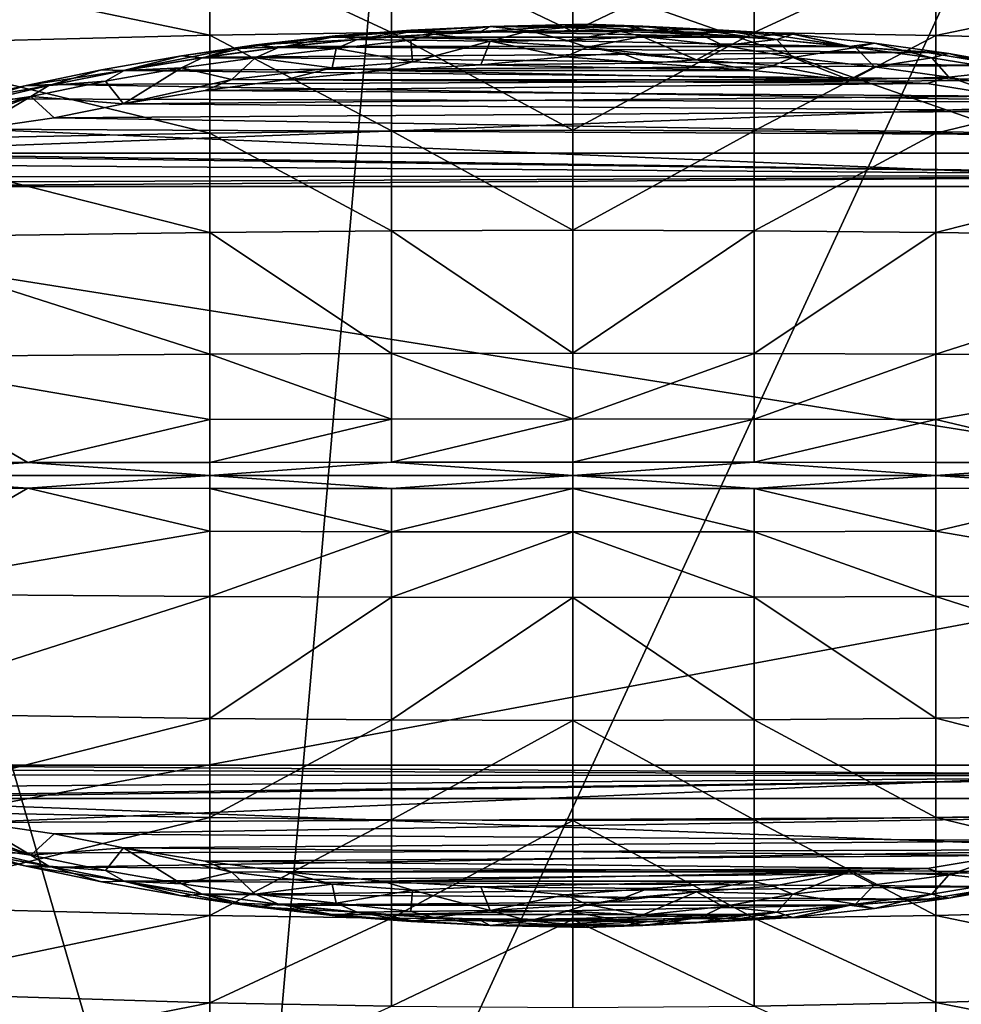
# Model space of a CAD drawing. Header units: inches. Extents: x -5.2 to 5.2, y -3.7 to 3.7.
# Tile 10 of 19: x -1.3 to 1, y -1.3 to 1.1. Entities that reach past the tile are written whole.
import ezdxf

# ---------------------------------------------------------------- set-up
doc = ezdxf.new("R2010")
doc.units = ezdxf.units.IN
doc.layers.get('0').update_dxf_attribs({"true_color": 0xc2ced6})

msp = doc.modelspace()

# ---------------------------------------------------------------- linework, layer by layer
for points in [[(4.9307, -0.5199), (0, 3.5034), (-4.5086, 2.7772), (4.9307, -0.5199)], [(-4.5086, 2.7772), (-4.8926, 1.0379), (4.9307, -0.5199), (-4.5086, 2.7772)], [(-3.9148, -1.2652), (0, 2.5763), (4.014, 0.2114), (-3.9148, -1.2652)], [(1.5673, 2.5674), (0.981, -2.557), (-0.7988, -2.5616), (1.5673, 2.5674)], [(-0.7988, -2.5616), (-0.3526, 2.5607), (1.5673, 2.5674), (-0.7988, -2.5616)], [(-0.7988, -2.5616), (-2.9513, 0.1134), (-2.2845, 2.5593), (-0.7988, -2.5616)], [(-2.2845, 2.5593), (-0.3526, 2.5607), (-0.7988, -2.5616), (-2.2845, 2.5593)], [(0.0142, 1.0718), (0.0142, 1.284), (-0.4235, 1.2811), (0.0142, 1.0718)], [(0.452, 1.2809), (0.0142, 1.284), (0.0142, 1.0718), (0.452, 1.2809)], [(-0.8616, 1.0626), (-0.8616, 1.2731), (-1.7404, 1.2461), (-0.8616, 1.0626)], [(-0.4235, 1.0694), (-0.4235, 1.2811), (-0.8616, 1.2731), (-0.4235, 1.0694)], [(-0.8616, 1.2731), (-0.8616, 1.0626), (-0.4235, 1.0694), (-0.8616, 1.2731)], [(-0.4235, 1.2811), (-0.4235, 1.0694), (0.0142, 1.0718), (-0.4235, 1.2811)], [(0.0142, 1.0718), (0.452, 1.0692), (0.452, 1.2809), (0.0142, 1.0718)], [(0.8901, 1.2726), (0.452, 1.2809), (0.452, 1.0692), (0.8901, 1.2726)], [(0.452, 1.0692), (0.8901, 1.0623), (0.8901, 1.2726), (0.452, 1.0692)], [(1.769, 1.2452), (0.8901, 1.2726), (0.8901, 1.0623), (1.769, 1.2452)], [(-1.7404, 1.2461), (-1.7405, 1.0401), (-0.8616, 1.0626), (-1.7404, 1.2461)], [(0.8901, 1.0623), (1.7691, 1.0394), (1.769, 1.2452), (0.8901, 1.0623)], [(-0.4235, 0.832), (-0.4235, 1.0694), (-0.8616, 1.0626), (-0.4235, 0.832)], [(-0.3724, 1.0727), (-0.5664, 1.058), (-0.5591, 1.0608), (-0.3724, 1.0727)], [(-0.4458, 1.0578), (-0.5664, 1.058), (-0.3724, 1.0727), (-0.4458, 1.0578)], [(-0.5063, 1.052), (-0.3762, 1.0749), (-0.5591, 1.0608), (-0.5063, 1.052)], [(-0.5591, 1.0608), (-0.3762, 1.0749), (-0.3724, 1.0727), (-0.5591, 1.0608)], [(-0.3762, 1.0749), (-0.5063, 1.052), (-0.3207, 1.0648), (-0.3762, 1.0749)], [(-0.2073, 1.0718), (-0.4458, 1.0578), (-0.3724, 1.0727), (-0.2073, 1.0718)], [(0.4464, 1.0578), (-0.4458, 1.0578), (-0.2073, 1.0718), (0.4464, 1.0578)], [(0.0142, 0.8339), (0.0142, 1.0718), (-0.4235, 1.0694), (0.0142, 0.8339)], [(-0.4235, 1.0694), (-0.4235, 0.832), (0.0142, 0.8339), (-0.4235, 1.0694)], [(-0.3762, 1.0749), (-0.1848, 1.0839), (-0.3724, 1.0727), (-0.3762, 1.0749)], [(-0.1848, 1.0839), (-0.3762, 1.0749), (-0.3207, 1.0648), (-0.1848, 1.0839)], [(-0.2073, 1.0718), (-0.3724, 1.0727), (-0.1848, 1.0839), (-0.2073, 1.0718)], [(-0.1848, 1.0839), (-0.3207, 1.0648), (-0.0921, 1.0729), (-0.1848, 1.0839)], [(-0.1848, 1.0484), (-0.0921, 1.0729), (-0.3207, 1.0648), (-0.1848, 1.0484)], [(-0.0046, 1.0844), (0.1963, 1.0748), (-0.2073, 1.0718), (-0.0046, 1.0844)], [(-0.0046, 1.0844), (-0.2073, 1.0718), (-0.1848, 1.0839), (-0.0046, 1.0844)], [(-0.2073, 1.0718), (0.1963, 1.0748), (0.4464, 1.0578), (-0.2073, 1.0718)], [(-0.1848, 1.0839), (0.0002, 1.0814), (0.0489, 1.0894), (-0.1848, 1.0839)], [(-0.0046, 1.0844), (-0.1848, 1.0839), (0.0489, 1.0894), (-0.0046, 1.0844)], [(-0.0921, 1.0729), (0.0002, 1.0814), (-0.1848, 1.0839), (-0.0921, 1.0729)], [(-0.1848, 1.0484), (0.0002, 1.0499), (-0.0921, 1.0729), (-0.1848, 1.0484)], [(0.1303, 1.072), (0.0002, 1.0814), (-0.0921, 1.0729), (0.1303, 1.072)], [(0.1303, 1.072), (-0.0921, 1.0729), (0.0002, 1.0499), (0.1303, 1.072)], [(-0.0046, 1.0844), (0.0489, 1.0894), (0.1308, 1.0862), (-0.0046, 1.0844)], [(0.1963, 1.0748), (-0.0046, 1.0844), (0.1308, 1.0862), (0.1963, 1.0748)], [(0.0489, 1.0894), (0.0002, 1.0814), (0.1833, 1.0841), (0.0489, 1.0894)], [(0.1303, 1.072), (0.1833, 1.0841), (0.0002, 1.0814), (0.1303, 1.072)], [(0.0002, 1.0499), (0.1815, 1.0597), (0.1303, 1.072), (0.0002, 1.0499)], [(0.452, 1.0692), (0.0142, 1.0718), (0.0142, 0.8339), (0.452, 1.0692)], [(0.0142, 0.8339), (0.452, 0.8318), (0.452, 1.0692), (0.0142, 0.8339)], [(0.3127, 1.0768), (0.0489, 1.0894), (0.1833, 1.0841), (0.3127, 1.0768)], [(0.1308, 1.0862), (0.0489, 1.0894), (0.3127, 1.0768), (0.1308, 1.0862)], [(0.1833, 1.0841), (0.1303, 1.072), (0.321, 1.0648), (0.1833, 1.0841)], [(0.1815, 1.0597), (0.321, 1.0648), (0.1303, 1.072), (0.1815, 1.0597)], [(0.1963, 1.0748), (0.1308, 1.0862), (0.3127, 1.0768), (0.1963, 1.0748)], [(0.3765, 1.0749), (0.1833, 1.0841), (0.321, 1.0648), (0.3765, 1.0749)], [(0.3127, 1.0768), (0.1833, 1.0841), (0.3765, 1.0749), (0.3127, 1.0768)], [(0.4464, 1.0578), (0.1963, 1.0748), (0.3127, 1.0768), (0.4464, 1.0578)], [(0.3127, 1.0768), (0.3765, 1.0749), (0.5446, 1.0651), (0.3127, 1.0768)], [(0.3127, 1.0768), (0.5446, 1.0651), (0.4974, 1.0636), (0.3127, 1.0768)], [(0.4464, 1.0578), (0.3127, 1.0768), (0.4974, 1.0636), (0.4464, 1.0578)], [(0.3765, 1.0749), (0.321, 1.0648), (0.5066, 1.052), (0.3765, 1.0749)], [(0.3765, 1.0749), (0.5066, 1.052), (0.5446, 1.0651), (0.3765, 1.0749)], [(0.8901, 1.0623), (0.452, 1.0692), (0.452, 0.8318), (0.8901, 1.0623)], [(-0.8616, 0.8267), (-0.8616, 1.0626), (-1.7405, 1.0401), (-0.8616, 0.8267)], [(-0.8616, 1.0626), (-0.8616, 0.8267), (-0.4235, 0.832), (-0.8616, 1.0626)], [(-0.5664, 1.058), (-0.8086, 1.0296), (-0.7506, 1.0396), (-0.5664, 1.058)], [(-0.6806, 1.0356), (-0.8086, 1.0296), (-0.5664, 1.058), (-0.6806, 1.0356)], [(-0.5063, 1.052), (-0.5591, 1.0608), (-0.7506, 1.0396), (-0.5063, 1.052)], [(-0.5664, 1.058), (-0.7506, 1.0396), (-0.5591, 1.0608), (-0.5664, 1.058)], [(-0.7506, 1.0396), (-0.696, 1.033), (-0.5063, 1.052), (-0.7506, 1.0396)], [(-0.696, 1.033), (-0.5566, 1.0304), (-0.5063, 1.052), (-0.696, 1.033)], [(-0.4458, 1.0578), (-0.6806, 1.0356), (-0.5664, 1.058), (-0.4458, 1.0578)], [(-0.4458, 1.0578), (0.681, 1.0356), (-0.6806, 1.0356), (-0.4458, 1.0578)], [(-0.3764, 1.0505), (-0.5063, 1.052), (-0.5566, 1.0304), (-0.3764, 1.0505)], [(-0.3724, 0.9987), (-0.3764, 1.0505), (-0.5566, 1.0304), (-0.3724, 0.9987)], [(-0.3764, 1.0505), (-0.3207, 1.0648), (-0.5063, 1.052), (-0.3764, 1.0505)], [(0.681, 1.0356), (-0.4458, 1.0578), (0.4464, 1.0578), (0.681, 1.0356)], [(-0.1848, 1.0484), (-0.3207, 1.0648), (-0.3764, 1.0505), (-0.1848, 1.0484)], [(-0.3764, 1.0505), (-0.3724, 0.9987), (-0.1848, 1.0484), (-0.3764, 1.0505)], [(-0.2073, 0.9914), (-0.1848, 1.0484), (-0.3724, 0.9987), (-0.2073, 0.9914)], [(-0.0046, 1.0106), (-0.1848, 1.0484), (-0.2073, 0.9914), (-0.0046, 1.0106)], [(-0.1848, 1.0484), (0.0489, 1.0335), (0.0002, 1.0499), (-0.1848, 1.0484)], [(-0.0046, 1.0106), (0.0489, 1.0335), (-0.1848, 1.0484), (-0.0046, 1.0106)], [(0.1815, 1.0597), (0.0002, 1.0499), (0.0489, 1.0335), (0.1815, 1.0597)], [(0.3127, 1.0033), (0.1815, 1.0597), (0.0489, 1.0335), (0.3127, 1.0033)], [(0.3765, 1.0382), (0.321, 1.0648), (0.1815, 1.0597), (0.3765, 1.0382)], [(0.3765, 1.0382), (0.1815, 1.0597), (0.3127, 1.0033), (0.3765, 1.0382)], [(0.3765, 1.0382), (0.5066, 1.052), (0.321, 1.0648), (0.3765, 1.0382)], [(0.3765, 1.0382), (0.5446, 1.0086), (0.5066, 1.052), (0.3765, 1.0382)], [(0.4464, 1.0578), (0.4974, 1.0636), (0.681, 1.0356), (0.4464, 1.0578)], [(0.452, 0.8318), (0.8901, 0.8265), (0.8901, 1.0623), (0.452, 0.8318)], [(0.681, 1.0356), (0.4974, 1.0636), (0.5446, 1.0651), (0.681, 1.0356)], [(0.5446, 1.0651), (0.5066, 1.052), (0.6964, 1.033), (0.5446, 1.0651)], [(0.5446, 1.0086), (0.6964, 1.033), (0.5066, 1.052), (0.5446, 1.0086)], [(0.5446, 1.0651), (0.6964, 1.033), (0.7417, 1.0432), (0.5446, 1.0651)], [(0.681, 1.0356), (0.5446, 1.0651), (0.7417, 1.0432), (0.681, 1.0356)], [(1.7691, 1.0394), (0.8901, 1.0623), (0.8901, 0.8265), (1.7691, 1.0394)], [(-0.885, -3.4905), (4.9307, -0.5199), (-4.8926, 1.0379), (-0.885, -3.4905)], [(-1.7405, 1.0401), (-1.7405, 0.8092), (-0.8616, 0.8267), (-1.7405, 1.0401)], [(-0.8086, 1.0296), (-1.0696, 0.9775), (-0.9298, 1.0129), (-0.8086, 1.0296)], [(-0.8729, 1.0096), (-1.0696, 0.9775), (-0.8086, 1.0296), (-0.8729, 1.0096)], [(-0.9298, 1.0129), (-0.8801, 1.0085), (-0.7506, 1.0396), (-0.9298, 1.0129)], [(-0.8086, 1.0296), (-0.9298, 1.0129), (-0.7506, 1.0396), (-0.8086, 1.0296)], [(-0.7506, 1.0396), (-0.8801, 1.0085), (-0.696, 1.033), (-0.7506, 1.0396)], [(-0.7519, 1.0085), (-0.696, 1.033), (-0.8801, 1.0085), (-0.7519, 1.0085)], [(0.8686, 1.0208), (-0.8729, 1.0096), (-0.6806, 1.0356), (0.8686, 1.0208)], [(-0.6806, 1.0356), (-0.8729, 1.0096), (-0.8086, 1.0296), (-0.6806, 1.0356)], [(-0.5566, 1.0304), (-0.696, 1.033), (-0.7519, 1.0085), (-0.5566, 1.0304)], [(-0.5664, 0.9844), (-0.5566, 1.0304), (-0.7519, 1.0085), (-0.5664, 0.9844)], [(0.8686, 1.0208), (-0.6806, 1.0356), (0.681, 1.0356), (0.8686, 1.0208)], [(-0.3724, 0.9987), (-0.5566, 1.0304), (-0.5664, 0.9844), (-0.3724, 0.9987)], [(0.1308, 1.0197), (0.0489, 1.0335), (-0.0046, 1.0106), (0.1308, 1.0197)], [(0.3127, 1.0033), (0.0489, 1.0335), (0.1308, 1.0197), (0.3127, 1.0033)], [(0.5446, 1.0086), (0.3765, 1.0382), (0.3127, 1.0033), (0.5446, 1.0086)], [(0.5446, 1.0086), (0.7417, 0.9861), (0.6964, 1.033), (0.5446, 1.0086)], [(0.681, 1.0356), (0.7417, 1.0432), (0.9215, 1.0185), (0.681, 1.0356)], [(0.9215, 1.0185), (0.8686, 1.0208), (0.681, 1.0356), (0.9215, 1.0185)], [(0.7417, 1.0432), (0.6964, 1.033), (0.8805, 1.0085), (0.7417, 1.0432)], [(0.7417, 0.9861), (0.8805, 1.0085), (0.6964, 1.033), (0.7417, 0.9861)], [(0.9215, 1.0185), (0.7417, 1.0432), (0.8805, 1.0085), (0.9215, 1.0185)], [(0.8901, 0.8265), (1.7691, 0.8086), (1.7691, 1.0394), (0.8901, 0.8265)], [(-0.9298, 1.0129), (-1.1225, 0.9791), (-1.0678, 0.9775), (-0.9298, 1.0129)], [(-1.0696, 0.9775), (-1.1225, 0.9791), (-0.9298, 1.0129), (-1.0696, 0.9775)], [(-0.8729, 1.0096), (1.0571, 0.99), (-1.0696, 0.9775), (-0.8729, 1.0096)], [(-0.9298, 1.0129), (-1.0678, 0.9775), (-0.8801, 1.0085), (-0.9298, 1.0129)], [(-0.9298, 0.9837), (-0.8801, 1.0085), (-1.0678, 0.9775), (-0.9298, 0.9837)], [(-0.8086, 0.9555), (-0.7519, 1.0085), (-0.9298, 0.9837), (-0.8086, 0.9555)], [(-0.9298, 0.9837), (-0.7519, 1.0085), (-0.8801, 1.0085), (-0.9298, 0.9837)], [(1.0571, 0.99), (-0.8729, 1.0096), (0.8686, 1.0208), (1.0571, 0.99)], [(-0.5664, 0.9844), (-0.7519, 1.0085), (-0.8086, 0.9555), (-0.5664, 0.9844)], [(-0.4458, 0.9773), (-0.3724, 0.9987), (-0.5664, 0.9844), (-0.4458, 0.9773)], [(-0.2073, 0.9914), (-0.3724, 0.9987), (-0.4458, 0.9773), (-0.2073, 0.9914)], [(-0.0046, 1.0106), (-0.2073, 0.9914), (0.1963, 0.9952), (-0.0046, 1.0106)], [(0.1963, 0.9952), (0.1308, 1.0197), (-0.0046, 1.0106), (0.1963, 0.9952)], [(0.3127, 1.0033), (0.1308, 1.0197), (0.1963, 0.9952), (0.3127, 1.0033)], [(0.4464, 0.9773), (0.3127, 1.0033), (0.1963, 0.9952), (0.4464, 0.9773)], [(0.5446, 1.0086), (0.3127, 1.0033), (0.4974, 0.9895), (0.5446, 1.0086)], [(0.4974, 0.9895), (0.3127, 1.0033), (0.4464, 0.9773), (0.4974, 0.9895)], [(0.681, 0.955), (0.5446, 1.0086), (0.4974, 0.9895), (0.681, 0.955)], [(0.7417, 0.9861), (0.5446, 1.0086), (0.681, 0.955), (0.7417, 0.9861)], [(0.9215, 0.9618), (0.8805, 1.0085), (0.7417, 0.9861), (0.9215, 0.9618)], [(1.0571, 0.99), (0.8686, 1.0208), (0.9215, 1.0185), (1.0571, 0.99)], [(0.9215, 1.0185), (0.8805, 1.0085), (1.0681, 0.9775), (0.9215, 1.0185)], [(0.9215, 0.9618), (1.0681, 0.9775), (0.8805, 1.0085), (0.9215, 0.9618)], [(1.1119, 0.985), (0.9215, 1.0185), (1.0681, 0.9775), (1.1119, 0.985)], [(1.0571, 0.99), (0.9215, 1.0185), (1.1119, 0.985), (1.0571, 0.99)], [(-1.3042, 0.9414), (-1.1225, 0.9791), (-1.0696, 0.9775), (-1.3042, 0.9414)], [(-1.3042, 0.9414), (-1.2495, 0.9414), (-1.1225, 0.9791), (-1.3042, 0.9414)], [(-1.0696, 0.9775), (-1.2368, 0.9437), (-1.3042, 0.9414), (-1.0696, 0.9775)], [(-1.2495, 0.9414), (-1.0678, 0.9775), (-1.1225, 0.9791), (-1.2495, 0.9414)], [(-1.1128, 0.9515), (-1.0678, 0.9775), (-1.2495, 0.9414), (-1.1128, 0.9515)], [(-1.2368, 0.9437), (-1.0696, 0.9775), (1.2363, 0.9545), (-1.2368, 0.9437)], [(-1.0696, 0.8968), (-0.9298, 0.9837), (-1.1128, 0.9515), (-1.0696, 0.8968)], [(-0.9298, 0.9837), (-1.0678, 0.9775), (-1.1128, 0.9515), (-0.9298, 0.9837)], [(-1.0696, 0.9775), (1.0571, 0.99), (1.2363, 0.9545), (-1.0696, 0.9775)], [(-0.8086, 0.9555), (-0.9298, 0.9837), (-1.0696, 0.8968), (-0.8086, 0.9555)], [(-0.6806, 0.955), (-0.5664, 0.9844), (-0.8086, 0.9555), (-0.6806, 0.955)], [(-0.4458, 0.9773), (-0.5664, 0.9844), (-0.6806, 0.955), (-0.4458, 0.9773)], [(-0.4458, 0.9773), (-0.6806, 0.955), (0.681, 0.955), (-0.4458, 0.9773)], [(0.4464, 0.9773), (-0.2073, 0.9914), (-0.4458, 0.9773), (0.4464, 0.9773)], [(0.681, 0.955), (0.4464, 0.9773), (-0.4458, 0.9773), (0.681, 0.955)], [(-0.2073, 0.9914), (0.4464, 0.9773), (0.1963, 0.9952), (-0.2073, 0.9914)], [(0.681, 0.955), (0.4974, 0.9895), (0.4464, 0.9773), (0.681, 0.955)], [(0.9215, 0.9618), (0.7417, 0.9861), (0.681, 0.955), (0.9215, 0.9618)], [(1.1119, 0.9278), (1.0681, 0.9775), (0.9215, 0.9618), (1.1119, 0.9278)], [(-1.0696, 0.8968), (-1.1128, 0.9515), (-1.293, 0.915), (-1.0696, 0.8968)], [(-1.293, 0.915), (-1.1128, 0.9515), (-1.2495, 0.9414), (-1.293, 0.915)], [(-1.2368, 0.9437), (1.2363, 0.9545), (1.4209, 0.9012), (-1.2368, 0.9437)], [(-0.8729, 0.929), (-0.8086, 0.9555), (-1.0696, 0.8968), (-0.8729, 0.929)], [(-0.6806, 0.955), (-0.8086, 0.9555), (-0.8729, 0.929), (-0.6806, 0.955)], [(0.8686, 0.9466), (-0.6806, 0.955), (-0.8729, 0.929), (0.8686, 0.9466)], [(0.8686, 0.9466), (0.681, 0.955), (-0.6806, 0.955), (0.8686, 0.9466)], [(0.681, 0.955), (0.8686, 0.9466), (0.9215, 0.9618), (0.681, 0.955)], [(1.0571, 0.9156), (0.9215, 0.9618), (0.8686, 0.9466), (1.0571, 0.9156)], [(1.1119, 0.9278), (0.9215, 0.9618), (1.0571, 0.9156), (1.1119, 0.9278)], [(-1.3042, 0.9414), (-1.4831, 0.8867), (-1.2495, 0.9414), (-1.3042, 0.9414)], [(-1.3042, 0.9414), (-1.4746, 0.9035), (-1.4831, 0.8867), (-1.3042, 0.9414)], [(-1.2495, 0.9414), (-1.4831, 0.8867), (-1.293, 0.915), (-1.2495, 0.9414)], [(-1.4294, 0.9096), (-1.4746, 0.9035), (-1.3042, 0.9414), (-1.4294, 0.9096)], [(1.4209, 0.9012), (-1.4294, 0.9096), (-1.2368, 0.9437), (1.4209, 0.9012)], [(-1.2368, 0.9437), (-1.4294, 0.9096), (-1.3042, 0.9414), (-1.2368, 0.9437)], [(-0.8729, 0.929), (-1.0696, 0.8968), (1.0571, 0.9156), (-0.8729, 0.929)], [(1.0571, 0.9156), (0.8686, 0.9466), (-0.8729, 0.929), (1.0571, 0.9156)], [(-1.4294, 0.9096), (1.4209, 0.9012), (-1.8406, 0.7781), (-1.4294, 0.9096)], [(-1.293, 0.915), (-1.4831, 0.8867), (-1.5509, 0.8414), (-1.293, 0.915)], [(-1.293, 0.915), (-1.5509, 0.8414), (-1.4749, 0.8463), (-1.293, 0.915)], [(-1.4254, 0.8358), (-1.293, 0.915), (-1.4749, 0.8463), (-1.4254, 0.8358)], [(-1.2368, 0.8631), (-1.293, 0.915), (-1.4254, 0.8358), (-1.2368, 0.8631)], [(-1.293, 0.915), (-1.2368, 0.8631), (-1.0696, 0.8968), (-1.293, 0.915)], [(-1.0696, 0.8968), (1.2363, 0.8804), (1.0571, 0.9156), (-1.0696, 0.8968)], [(1.4209, 0.9012), (1.8565, 0.7781), (-1.8406, 0.7781), (1.4209, 0.9012)], [(-1.2368, 0.8631), (1.2363, 0.8804), (-1.0696, 0.8968), (-1.2368, 0.8631)], [(-1.2368, 0.8631), (1.4159, 0.8218), (1.2363, 0.8804), (-1.2368, 0.8631)], [(1.4159, 0.8218), (-1.2368, 0.8631), (-1.4254, 0.8358), (1.4159, 0.8218)], [(-1.8561, 0.6975), (1.8409, 0.6975), (-1.4254, 0.8358), (-1.8561, 0.6975)], [(-1.4254, 0.8358), (1.8409, 0.6975), (1.4159, 0.8218), (-1.4254, 0.8358)], [(-0.4235, 0.5909), (-0.4235, 0.832), (-0.8616, 0.8267), (-0.4235, 0.5909)], [(0.0142, 0.5922), (0.0142, 0.8339), (-0.4235, 0.832), (0.0142, 0.5922)], [(-0.4235, 0.832), (-0.4235, 0.5909), (0.0142, 0.5922), (-0.4235, 0.832)], [(0.452, 0.8318), (0.0142, 0.8339), (0.0142, 0.5922), (0.452, 0.8318)], [(0.0142, 0.5922), (0.4519, 0.5908), (0.452, 0.8318), (0.0142, 0.5922)], [(0.8901, 0.8265), (0.452, 0.8318), (0.4519, 0.5908), (0.8901, 0.8265)], [(-0.8616, 0.5872), (-0.8616, 0.8267), (-1.7405, 0.8092), (-0.8616, 0.5872)], [(-1.7405, 0.8092), (-1.7405, 0.5748), (-0.8616, 0.5872), (-1.7405, 0.8092)], [(-0.8616, 0.8267), (-0.8616, 0.5872), (-0.4235, 0.5909), (-0.8616, 0.8267)], [(0.4519, 0.5908), (0.8901, 0.587), (0.8901, 0.8265), (0.4519, 0.5908)], [(1.7691, 0.8086), (0.8901, 0.8265), (0.8901, 0.587), (1.7691, 0.8086)], [(0.8901, 0.587), (1.7692, 0.5743), (1.7691, 0.8086), (0.8901, 0.587)], [(-1.9546, 0.7524), (-1.8889, 0.7743), (1.955, 0.7232), (-1.9546, 0.7524)], [(-1.8889, 0.7743), (-1.8406, 0.7781), (1.955, 0.7232), (-1.8889, 0.7743)], [(-1.8406, 0.7781), (1.8565, 0.7781), (1.955, 0.7232), (-1.8406, 0.7781)], [(-1.9521, 0.7212), (-1.9546, 0.7524), (1.955, 0.7232), (-1.9521, 0.7212)], [(-1.9521, 0.7212), (1.955, 0.7232), (-1.9162, 0.7069), (-1.9521, 0.7212)], [(-1.8561, 0.6975), (-1.9162, 0.7069), (1.955, 0.7232), (-1.8561, 0.6975)], [(-1.8561, 0.6975), (1.955, 0.7232), (1.8409, 0.6975), (-1.8561, 0.6975)], [(-1.7405, 0.5748), (-1.7406, 0.2872), (-0.8616, 0.2933), (-1.7405, 0.5748)], [(-0.8616, 0.2933), (-0.8616, 0.5872), (-1.7405, 0.5748), (-0.8616, 0.2933)], [(-0.4235, 0.2952), (-0.4235, 0.5909), (-0.8616, 0.5872), (-0.4235, 0.2952)], [(-0.8616, 0.5872), (-0.8616, 0.2933), (-0.4235, 0.2952), (-0.8616, 0.5872)], [(0.0142, 0.2958), (0.0142, 0.5922), (-0.4235, 0.5909), (0.0142, 0.2958)], [(-0.4235, 0.5909), (-0.4235, 0.2952), (0.0142, 0.2958), (-0.4235, 0.5909)], [(0.4519, 0.5908), (0.0142, 0.5922), (0.0142, 0.2958), (0.4519, 0.5908)], [(0.0142, 0.2958), (0.4519, 0.2951), (0.4519, 0.5908), (0.0142, 0.2958)], [(0.8901, 0.587), (0.4519, 0.5908), (0.4519, 0.2951), (0.8901, 0.587)], [(0.4519, 0.2951), (0.8901, 0.2932), (0.8901, 0.587), (0.4519, 0.2951)], [(1.7692, 0.5743), (0.8901, 0.587), (0.8901, 0.2932), (1.7692, 0.5743)], [(0.8901, 0.2932), (1.7692, 0.2869), (1.7692, 0.5743), (0.8901, 0.2932)], [(-0.8615, 0.1362), (-0.8616, 0.2933), (-1.7406, 0.2872), (-0.8615, 0.1362)], [(-1.7406, 0.2872), (-1.3004, 0.0323), (-0.8615, 0.1362), (-1.7406, 0.2872)], [(-1.3004, 0.0323), (-1.7406, 0.2872), (-1.7405, 0.032), (-1.3004, 0.0323)], [(-0.4235, 0.1371), (-0.4235, 0.2952), (-0.8616, 0.2933), (-0.4235, 0.1371)], [(-0.8616, 0.2933), (-0.8615, 0.1362), (-0.4235, 0.1371), (-0.8616, 0.2933)], [(0.0142, 0.1373), (0.0142, 0.2958), (-0.4235, 0.2952), (0.0142, 0.1373)], [(-0.4235, 0.2952), (-0.4235, 0.1371), (0.0142, 0.1373), (-0.4235, 0.2952)], [(0.4519, 0.2951), (0.0142, 0.2958), (0.0142, 0.1373), (0.4519, 0.2951)], [(0.0142, 0.1373), (0.4519, 0.137), (0.4519, 0.2951), (0.0142, 0.1373)], [(0.8901, 0.2932), (0.4519, 0.2951), (0.4519, 0.137), (0.8901, 0.2932)], [(0.4519, 0.137), (0.8901, 0.1361), (0.8901, 0.2932), (0.4519, 0.137)], [(1.7692, 0.2869), (0.8901, 0.2932), (0.8901, 0.1361), (1.7692, 0.2869)], [(0.8901, 0.1361), (1.3289, 0.0322), (1.7692, 0.2869), (0.8901, 0.1361)], [(4.014, 0.2114), (0, -2.5763), (-3.9148, -1.2652), (4.014, 0.2114)], [(-0.8615, 0.1362), (-1.3004, 0.0323), (-0.8615, 0.0326), (-0.8615, 0.1362)], [(-0.4235, 0.1371), (-0.8615, 0.1362), (-0.8615, 0.0326), (-0.4235, 0.1371)], [(-0.8615, 0.0326), (-0.4234, 0.0328), (-0.4235, 0.1371), (-0.8615, 0.0326)], [(0.0142, 0.1373), (-0.4235, 0.1371), (-0.4234, 0.0328), (0.0142, 0.1373)], [(-0.4234, 0.0328), (0.0142, 0.0328), (0.0142, 0.1373), (-0.4234, 0.0328)], [(0.4519, 0.137), (0.0142, 0.1373), (0.0142, 0.0328), (0.4519, 0.137)], [(0.0142, 0.0328), (0.4519, 0.0327), (0.4519, 0.137), (0.0142, 0.0328)], [(0.8901, 0.1361), (0.4519, 0.137), (0.4519, 0.0327), (0.8901, 0.1361)], [(0.4519, 0.0327), (0.89, 0.0325), (0.8901, 0.1361), (0.4519, 0.0327)], [(0.8901, 0.1361), (0.89, 0.0325), (1.3289, 0.0322), (0.8901, 0.1361)], [(-0.8616, 0.0013), (-1.3004, 0.0323), (-1.7405, 0.0013), (-0.8616, 0.0013)], [(-1.3004, 0.0323), (-1.7405, 0.032), (-1.7405, 0.0013), (-1.3004, 0.0323)], [(-0.8615, 0.0326), (-1.3004, 0.0323), (-0.8616, 0.0013), (-0.8615, 0.0326)], [(0.0142, 0.0012), (-0.4234, 0.0328), (-0.8616, 0.0013), (0.0142, 0.0012)], [(-0.4234, 0.0328), (-0.8615, 0.0326), (-0.8616, 0.0013), (-0.4234, 0.0328)], [(0.0142, 0.0328), (-0.4234, 0.0328), (0.0142, 0.0012), (0.0142, 0.0328)], [(0.4519, 0.0327), (0.0142, 0.0328), (0.0142, 0.0012), (0.4519, 0.0327)], [(0.0142, 0.0012), (0.8901, 0.0012), (0.4519, 0.0327), (0.0142, 0.0012)], [(0.8901, 0.0012), (0.89, 0.0325), (0.4519, 0.0327), (0.8901, 0.0012)], [(0.89, 0.0325), (0.8901, 0.0012), (1.3289, 0.0322), (0.89, 0.0325)], [(1.7692, 0.0012), (1.3289, 0.0322), (0.8901, 0.0012), (1.7692, 0.0012)], [(-1.7405, 0.0013), (-1.7405, -0.0294), (-1.3004, -0.0298), (-1.7405, 0.0013)], [(-1.7405, 0.0013), (-1.3004, -0.0298), (-0.8616, 0.0013), (-1.7405, 0.0013)], [(-0.8616, 0.0013), (-1.3004, -0.0298), (-0.8615, -0.0301), (-0.8616, 0.0013)], [(-0.8616, 0.0013), (-0.8615, -0.0301), (-0.4234, -0.0303), (-0.8616, 0.0013)], [(-0.8616, 0.0013), (-0.4234, -0.0303), (0.0142, 0.0012), (-0.8616, 0.0013)], [(0.0142, -0.0304), (0.0142, 0.0012), (-0.4234, -0.0303), (0.0142, -0.0304)], [(0.8901, 0.0012), (0.0142, 0.0012), (0.4519, -0.0303), (0.8901, 0.0012)], [(0.0142, 0.0012), (0.0142, -0.0304), (0.4519, -0.0303), (0.0142, 0.0012)], [(0.8901, 0.0012), (0.4519, -0.0303), (0.89, -0.0301), (0.8901, 0.0012)], [(0.8901, 0.0012), (0.89, -0.0301), (1.3289, -0.0298), (0.8901, 0.0012)], [(0.8901, 0.0012), (1.3289, -0.0298), (1.7692, 0.0012), (0.8901, 0.0012)], [(-1.3004, -0.0298), (-1.7405, -0.0294), (-1.7406, -0.2846), (-1.3004, -0.0298)], [(-0.8615, -0.1337), (-1.3004, -0.0298), (-1.7406, -0.2846), (-0.8615, -0.1337)], [(-0.8615, -0.1337), (-0.8615, -0.0301), (-1.3004, -0.0298), (-0.8615, -0.1337)], [(-0.8615, -0.0301), (-0.8615, -0.1337), (-0.4235, -0.1346), (-0.8615, -0.0301)], [(-0.4235, -0.1346), (-0.4234, -0.0303), (-0.8615, -0.0301), (-0.4235, -0.1346)], [(0.0142, -0.0304), (-0.4234, -0.0303), (-0.4235, -0.1346), (0.0142, -0.0304)], [(-0.4235, -0.1346), (0.0142, -0.1349), (0.0142, -0.0304), (-0.4235, -0.1346)], [(0.4519, -0.1346), (0.4519, -0.0303), (0.0142, -0.0304), (0.4519, -0.1346)], [(0.0142, -0.0304), (0.0142, -0.1349), (0.4519, -0.1346), (0.0142, -0.0304)], [(0.8901, -0.1337), (0.89, -0.0301), (0.4519, -0.0303), (0.8901, -0.1337)], [(0.4519, -0.0303), (0.4519, -0.1346), (0.8901, -0.1337), (0.4519, -0.0303)], [(1.3289, -0.0298), (0.89, -0.0301), (0.8901, -0.1337), (1.3289, -0.0298)], [(1.7692, -0.2845), (1.3289, -0.0298), (0.8901, -0.1337), (1.7692, -0.2845)], [(-1.7406, -0.2846), (-0.8616, -0.2908), (-0.8615, -0.1337), (-1.7406, -0.2846)], [(-0.4235, -0.1346), (-0.8615, -0.1337), (-0.8616, -0.2908), (-0.4235, -0.1346)], [(-0.8616, -0.2908), (-0.4235, -0.2927), (-0.4235, -0.1346), (-0.8616, -0.2908)], [(0.0142, -0.1349), (-0.4235, -0.1346), (-0.4235, -0.2927), (0.0142, -0.1349)], [(-0.4235, -0.2927), (0.0142, -0.2934), (0.0142, -0.1349), (-0.4235, -0.2927)], [(0.4519, -0.2927), (0.4519, -0.1346), (0.0142, -0.1349), (0.4519, -0.2927)], [(0.0142, -0.1349), (0.0142, -0.2934), (0.4519, -0.2927), (0.0142, -0.1349)], [(0.8901, -0.2908), (0.8901, -0.1337), (0.4519, -0.1346), (0.8901, -0.2908)], [(0.4519, -0.1346), (0.4519, -0.2927), (0.8901, -0.2908), (0.4519, -0.1346)], [(0.8901, -0.1337), (0.8901, -0.2908), (1.7692, -0.2845), (0.8901, -0.1337)], [(-0.8616, -0.2908), (-1.7406, -0.2846), (-1.7405, -0.5722), (-0.8616, -0.2908)], [(1.7692, -0.5719), (1.7692, -0.2845), (0.8901, -0.2908), (1.7692, -0.5719)], [(-1.7405, -0.5722), (-0.8616, -0.5847), (-0.8616, -0.2908), (-1.7405, -0.5722)], [(-0.4235, -0.2927), (-0.8616, -0.2908), (-0.8616, -0.5847), (-0.4235, -0.2927)], [(-0.8616, -0.5847), (-0.4235, -0.5884), (-0.4235, -0.2927), (-0.8616, -0.5847)], [(0.0142, -0.2934), (-0.4235, -0.2927), (-0.4235, -0.5884), (0.0142, -0.2934)], [(-0.4235, -0.5884), (0.0142, -0.5898), (0.0142, -0.2934), (-0.4235, -0.5884)], [(0.4519, -0.5884), (0.4519, -0.2927), (0.0142, -0.2934), (0.4519, -0.5884)], [(0.0142, -0.2934), (0.0142, -0.5898), (0.4519, -0.5884), (0.0142, -0.2934)], [(0.8901, -0.5846), (0.8901, -0.2908), (0.4519, -0.2927), (0.8901, -0.5846)], [(0.4519, -0.2927), (0.4519, -0.5884), (0.8901, -0.5846), (0.4519, -0.2927)], [(0.8901, -0.2908), (0.8901, -0.5846), (1.7692, -0.5719), (0.8901, -0.2908)], [(-0.8616, -0.5847), (-1.7405, -0.5722), (-1.7405, -0.8066), (-0.8616, -0.5847)], [(-1.7405, -0.8066), (-0.8616, -0.8242), (-0.8616, -0.5847), (-1.7405, -0.8066)], [(-0.4235, -0.5884), (-0.8616, -0.5847), (-0.8616, -0.8242), (-0.4235, -0.5884)], [(-0.8616, -0.8242), (-0.4235, -0.8295), (-0.4235, -0.5884), (-0.8616, -0.8242)], [(0.0142, -0.5898), (-0.4235, -0.5884), (-0.4235, -0.8295), (0.0142, -0.5898)], [(-0.4235, -0.8295), (0.0142, -0.8314), (0.0142, -0.5898), (-0.4235, -0.8295)], [(0.452, -0.8294), (0.4519, -0.5884), (0.0142, -0.5898), (0.452, -0.8294)], [(0.0142, -0.5898), (0.0142, -0.8314), (0.452, -0.8294), (0.0142, -0.5898)], [(0.8901, -0.824), (0.8901, -0.5846), (0.4519, -0.5884), (0.8901, -0.824)], [(0.4519, -0.5884), (0.452, -0.8294), (0.8901, -0.824), (0.4519, -0.5884)], [(1.7691, -0.8062), (1.7692, -0.5719), (0.8901, -0.5846), (1.7691, -0.8062)], [(0.8901, -0.5846), (0.8901, -0.824), (1.7691, -0.8062), (0.8901, -0.5846)], [(-1.9521, -0.7212), (-1.9162, -0.7069), (1.955, -0.7232), (-1.9521, -0.7212)], [(-1.8561, -0.6975), (1.955, -0.7232), (-1.9162, -0.7069), (-1.8561, -0.6975)], [(-1.8561, -0.6975), (1.8409, -0.6975), (1.955, -0.7232), (-1.8561, -0.6975)], [(-1.8561, -0.6975), (-1.4254, -0.8358), (1.8409, -0.6975), (-1.8561, -0.6975)], [(-1.4254, -0.8358), (1.4159, -0.8218), (1.8409, -0.6975), (-1.4254, -0.8358)], [(-1.9521, -0.7212), (1.955, -0.7232), (-1.9546, -0.7524), (-1.9521, -0.7212)], [(-1.9546, -0.7524), (1.955, -0.7232), (-1.8889, -0.7743), (-1.9546, -0.7524)], [(-1.8889, -0.7743), (1.955, -0.7232), (-1.8406, -0.7781), (-1.8889, -0.7743)], [(-1.8406, -0.7781), (1.955, -0.7232), (1.8565, -0.7781), (-1.8406, -0.7781)], [(1.4209, -0.9012), (-1.8406, -0.7781), (1.8565, -0.7781), (1.4209, -0.9012)], [(-1.4294, -0.9096), (-1.8406, -0.7781), (1.4209, -0.9012), (-1.4294, -0.9096)], [(-0.8616, -0.8242), (-1.7405, -0.8066), (-1.7405, -1.0375), (-0.8616, -0.8242)], [(1.7691, -1.0369), (1.7691, -0.8062), (0.8901, -0.824), (1.7691, -1.0369)], [(-1.7405, -1.0375), (-0.8616, -1.0601), (-0.8616, -0.8242), (-1.7405, -1.0375)], [(1.4159, -0.8218), (-1.4254, -0.8358), (-1.2368, -0.8631), (1.4159, -0.8218)], [(-1.2368, -0.8631), (1.2363, -0.8804), (1.4159, -0.8218), (-1.2368, -0.8631)], [(-0.4235, -0.8295), (-0.8616, -0.8242), (-0.8616, -1.0601), (-0.4235, -0.8295)], [(-0.8616, -1.0601), (-0.4235, -1.0669), (-0.4235, -0.8295), (-0.8616, -1.0601)], [(0.0142, -0.8314), (-0.4235, -0.8295), (-0.4235, -1.0669), (0.0142, -0.8314)], [(0.452, -1.0668), (0.452, -0.8294), (0.0142, -0.8314), (0.452, -1.0668)], [(0.8901, -1.0599), (0.8901, -0.824), (0.452, -0.8294), (0.8901, -1.0599)], [(0.452, -0.8294), (0.452, -1.0668), (0.8901, -1.0599), (0.452, -0.8294)], [(0.8901, -0.824), (0.8901, -1.0599), (1.7691, -1.0369), (0.8901, -0.824)], [(-1.293, -0.915), (-1.5509, -0.8414), (-1.4831, -0.8867), (-1.293, -0.915)], [(-1.293, -0.915), (-1.4749, -0.8463), (-1.5509, -0.8414), (-1.293, -0.915)], [(-1.4254, -0.8358), (-1.4749, -0.8463), (-1.293, -0.915), (-1.4254, -0.8358)], [(-1.2368, -0.8631), (-1.4254, -0.8358), (-1.293, -0.915), (-1.2368, -0.8631)], [(-0.4235, -1.0669), (0.0142, -1.0694), (0.0142, -0.8314), (-0.4235, -1.0669)], [(0.0142, -0.8314), (0.0142, -1.0694), (0.452, -1.0668), (0.0142, -0.8314)], [(-1.0696, -0.8968), (-1.2368, -0.8631), (-1.293, -0.915), (-1.0696, -0.8968)], [(-1.2368, -0.8631), (-1.0696, -0.8968), (1.2363, -0.8804), (-1.2368, -0.8631)], [(-1.3042, -0.9414), (-1.2495, -0.9414), (-1.4831, -0.8867), (-1.3042, -0.9414)], [(-1.3042, -0.9414), (-1.4831, -0.8867), (-1.4746, -0.9035), (-1.3042, -0.9414)], [(-1.2495, -0.9414), (-1.293, -0.915), (-1.4831, -0.8867), (-1.2495, -0.9414)], [(1.4209, -0.9012), (-1.2368, -0.9437), (-1.4294, -0.9096), (1.4209, -0.9012)], [(-1.293, -0.915), (-1.1128, -0.9515), (-1.0696, -0.8968), (-1.293, -0.915)], [(-1.2368, -0.9437), (1.4209, -0.9012), (1.2363, -0.9545), (-1.2368, -0.9437)], [(-1.0696, -0.8968), (-1.1128, -0.9515), (-0.9298, -0.9837), (-1.0696, -0.8968)], [(-1.0696, -0.8968), (1.0571, -0.9156), (1.2363, -0.8804), (-1.0696, -0.8968)], [(-0.8729, -0.929), (1.0571, -0.9156), (-1.0696, -0.8968), (-0.8729, -0.929)], [(-0.8729, -0.929), (-1.0696, -0.8968), (-0.8086, -0.9555), (-0.8729, -0.929)], [(-0.8086, -0.9555), (-1.0696, -0.8968), (-0.9298, -0.9837), (-0.8086, -0.9555)], [(-1.4294, -0.9096), (-1.3042, -0.9414), (-1.4746, -0.9035), (-1.4294, -0.9096)], [(-1.2368, -0.9437), (-1.3042, -0.9414), (-1.4294, -0.9096), (-1.2368, -0.9437)], [(-1.293, -0.915), (-1.2495, -0.9414), (-1.1128, -0.9515), (-1.293, -0.915)], [(1.0571, -0.9156), (-0.8729, -0.929), (0.8686, -0.9466), (1.0571, -0.9156)], [(1.0571, -0.9156), (0.8686, -0.9466), (0.9215, -0.9618), (1.0571, -0.9156)], [(1.1119, -0.9278), (1.0571, -0.9156), (0.9215, -0.9618), (1.1119, -0.9278)], [(-1.3042, -0.9414), (-1.2368, -0.9437), (-1.0696, -0.9775), (-1.3042, -0.9414)], [(-1.0696, -0.9775), (-1.1225, -0.9791), (-1.3042, -0.9414), (-1.0696, -0.9775)], [(-1.3042, -0.9414), (-1.1225, -0.9791), (-1.2495, -0.9414), (-1.3042, -0.9414)], [(-1.2495, -0.9414), (-1.1225, -0.9791), (-1.0678, -0.9775), (-1.2495, -0.9414)], [(-1.1128, -0.9515), (-1.2495, -0.9414), (-1.0678, -0.9775), (-1.1128, -0.9515)], [(-1.2368, -0.9437), (1.2363, -0.9545), (-1.0696, -0.9775), (-1.2368, -0.9437)], [(0.8686, -0.9466), (-0.8729, -0.929), (-0.6806, -0.955), (0.8686, -0.9466)], [(-0.6806, -0.955), (-0.8729, -0.929), (-0.8086, -0.9555), (-0.6806, -0.955)], [(0.8686, -0.9466), (-0.6806, -0.955), (0.681, -0.955), (0.8686, -0.9466)], [(0.9215, -0.9618), (0.8686, -0.9466), (0.681, -0.955), (0.9215, -0.9618)], [(1.1119, -0.9278), (0.9215, -0.9618), (1.0681, -0.9775), (1.1119, -0.9278)], [(-0.9298, -0.9837), (-1.1128, -0.9515), (-1.0678, -0.9775), (-0.9298, -0.9837)], [(-1.0696, -0.9775), (1.2363, -0.9545), (1.0571, -0.99), (-1.0696, -0.9775)], [(-0.8086, -0.9555), (-0.9298, -0.9837), (-0.7519, -1.0085), (-0.8086, -0.9555)], [(-0.6806, -0.955), (-0.8086, -0.9555), (-0.5664, -0.9844), (-0.6806, -0.955)], [(-0.5664, -0.9844), (-0.8086, -0.9555), (-0.7519, -1.0085), (-0.5664, -0.9844)], [(-0.4458, -0.9773), (0.681, -0.955), (-0.6806, -0.955), (-0.4458, -0.9773)], [(-0.4458, -0.9773), (-0.6806, -0.955), (-0.5664, -0.9844), (-0.4458, -0.9773)], [(0.681, -0.955), (-0.4458, -0.9773), (0.4464, -0.9773), (0.681, -0.955)], [(0.681, -0.955), (0.4464, -0.9773), (0.4974, -0.9895), (0.681, -0.955)], [(0.681, -0.955), (0.4974, -0.9895), (0.5446, -1.0086), (0.681, -0.955)], [(0.7417, -0.9861), (0.681, -0.955), (0.5446, -1.0086), (0.7417, -0.9861)], [(0.681, -0.955), (0.7417, -0.9861), (0.9215, -0.9618), (0.681, -0.955)], [(0.9215, -0.9618), (0.7417, -0.9861), (0.8805, -1.0085), (0.9215, -0.9618)], [(0.9215, -0.9618), (0.8805, -1.0085), (1.0681, -0.9775), (0.9215, -0.9618)], [(-0.9298, -1.0129), (-1.0678, -0.9775), (-1.1225, -0.9791), (-0.9298, -1.0129)], [(-1.0696, -0.9775), (-0.9298, -1.0129), (-1.1225, -0.9791), (-1.0696, -0.9775)], [(-0.8729, -1.0096), (-1.0696, -0.9775), (1.0571, -0.99), (-0.8729, -1.0096)], [(-0.8086, -1.0296), (-0.9298, -1.0129), (-1.0696, -0.9775), (-0.8086, -1.0296)], [(-0.8729, -1.0096), (-0.8086, -1.0296), (-1.0696, -0.9775), (-0.8729, -1.0096)], [(-0.9298, -1.0129), (-0.8801, -1.0085), (-1.0678, -0.9775), (-0.9298, -1.0129)], [(-0.9298, -0.9837), (-1.0678, -0.9775), (-0.8801, -1.0085), (-0.9298, -0.9837)], [(-0.9298, -0.9837), (-0.8801, -1.0085), (-0.7519, -1.0085), (-0.9298, -0.9837)], [(1.0571, -0.99), (0.8686, -1.0208), (-0.8729, -1.0096), (1.0571, -0.99)], [(-0.5664, -0.9844), (-0.7519, -1.0085), (-0.5566, -1.0304), (-0.5664, -0.9844)], [(-0.4458, -0.9773), (-0.5664, -0.9844), (-0.3724, -0.9987), (-0.4458, -0.9773)], [(-0.3724, -0.9987), (-0.5664, -0.9844), (-0.5566, -1.0304), (-0.3724, -0.9987)], [(0.4464, -0.9773), (-0.4458, -0.9773), (-0.2073, -0.9914), (0.4464, -0.9773)], [(-0.2073, -0.9914), (-0.4458, -0.9773), (-0.3724, -0.9987), (-0.2073, -0.9914)], [(-0.2073, -0.9914), (-0.3724, -0.9987), (-0.1848, -1.0484), (-0.2073, -0.9914)], [(-0.2073, -0.9914), (0.1963, -0.9952), (0.4464, -0.9773), (-0.2073, -0.9914)], [(-0.0046, -1.0106), (0.1963, -0.9952), (-0.2073, -0.9914), (-0.0046, -1.0106)], [(-0.0046, -1.0106), (-0.2073, -0.9914), (-0.1848, -1.0484), (-0.0046, -1.0106)], [(0.1963, -0.9952), (-0.0046, -1.0106), (0.1308, -1.0197), (0.1963, -0.9952)], [(0.3127, -1.0033), (0.1963, -0.9952), (0.1308, -1.0197), (0.3127, -1.0033)], [(0.4464, -0.9773), (0.1963, -0.9952), (0.3127, -1.0033), (0.4464, -0.9773)], [(0.4974, -0.9895), (0.4464, -0.9773), (0.3127, -1.0033), (0.4974, -0.9895)], [(0.5446, -1.0086), (0.4974, -0.9895), (0.3127, -1.0033), (0.5446, -1.0086)], [(0.5446, -1.0086), (0.6964, -1.033), (0.7417, -0.9861), (0.5446, -1.0086)], [(0.7417, -0.9861), (0.6964, -1.033), (0.8805, -1.0085), (0.7417, -0.9861)], [(1.0571, -0.99), (0.9215, -1.0185), (0.8686, -1.0208), (1.0571, -0.99)], [(0.9215, -1.0185), (1.0681, -0.9775), (0.8805, -1.0085), (0.9215, -1.0185)], [(1.1119, -0.985), (1.0681, -0.9775), (0.9215, -1.0185), (1.1119, -0.985)], [(1.0571, -0.99), (1.1119, -0.985), (0.9215, -1.0185), (1.0571, -0.99)], [(-0.9298, -1.0129), (-0.7506, -1.0396), (-0.8801, -1.0085), (-0.9298, -1.0129)], [(-0.8086, -1.0296), (-0.7506, -1.0396), (-0.9298, -1.0129), (-0.8086, -1.0296)], [(-0.7506, -1.0396), (-0.696, -1.033), (-0.8801, -1.0085), (-0.7506, -1.0396)], [(-0.7519, -1.0085), (-0.8801, -1.0085), (-0.696, -1.033), (-0.7519, -1.0085)], [(0.8686, -1.0208), (-0.6806, -1.0356), (-0.8729, -1.0096), (0.8686, -1.0208)], [(-0.6806, -1.0356), (-0.8086, -1.0296), (-0.8729, -1.0096), (-0.6806, -1.0356)], [(-0.5566, -1.0304), (-0.7519, -1.0085), (-0.696, -1.033), (-0.5566, -1.0304)], [(0.8686, -1.0208), (0.681, -1.0356), (-0.6806, -1.0356), (0.8686, -1.0208)], [(-0.3724, -0.9987), (-0.5566, -1.0304), (-0.3764, -1.0505), (-0.3724, -0.9987)], [(-0.3764, -1.0505), (-0.1848, -1.0484), (-0.3724, -0.9987), (-0.3764, -1.0505)], [(-0.0046, -1.0106), (-0.1848, -1.0484), (0.0489, -1.0335), (-0.0046, -1.0106)], [(0.1308, -1.0197), (-0.0046, -1.0106), (0.0489, -1.0335), (0.1308, -1.0197)], [(0.3127, -1.0033), (0.0489, -1.0335), (0.1815, -1.0597), (0.3127, -1.0033)], [(0.3127, -1.0033), (0.1308, -1.0197), (0.0489, -1.0335), (0.3127, -1.0033)], [(0.3765, -1.0382), (0.3127, -1.0033), (0.1815, -1.0597), (0.3765, -1.0382)], [(0.5446, -1.0086), (0.3127, -1.0033), (0.3765, -1.0382), (0.5446, -1.0086)], [(0.3765, -1.0382), (0.5066, -1.052), (0.5446, -1.0086), (0.3765, -1.0382)], [(0.5446, -1.0086), (0.5066, -1.052), (0.6964, -1.033), (0.5446, -1.0086)], [(0.681, -1.0356), (0.8686, -1.0208), (0.9215, -1.0185), (0.681, -1.0356)], [(0.9215, -1.0185), (0.7417, -1.0432), (0.681, -1.0356), (0.9215, -1.0185)], [(0.7417, -1.0432), (0.8805, -1.0085), (0.6964, -1.033), (0.7417, -1.0432)], [(0.9215, -1.0185), (0.8805, -1.0085), (0.7417, -1.0432), (0.9215, -1.0185)], [(-0.8616, -1.0601), (-1.7405, -1.0375), (-1.7404, -1.2434), (-0.8616, -1.0601)], [(-0.5664, -1.058), (-0.7506, -1.0396), (-0.8086, -1.0296), (-0.5664, -1.058)], [(-0.6806, -1.0356), (-0.5664, -1.058), (-0.8086, -1.0296), (-0.6806, -1.0356)], [(-0.5063, -1.052), (-0.696, -1.033), (-0.7506, -1.0396), (-0.5063, -1.052)], [(-0.7506, -1.0396), (-0.5591, -1.0608), (-0.5063, -1.052), (-0.7506, -1.0396)], [(-0.5664, -1.058), (-0.5591, -1.0608), (-0.7506, -1.0396), (-0.5664, -1.058)], [(-0.696, -1.033), (-0.5063, -1.052), (-0.5566, -1.0304), (-0.696, -1.033)], [(-0.4458, -1.0578), (-0.6806, -1.0356), (0.681, -1.0356), (-0.4458, -1.0578)], [(-0.4458, -1.0578), (-0.5664, -1.058), (-0.6806, -1.0356), (-0.4458, -1.0578)], [(-0.3764, -1.0505), (-0.5566, -1.0304), (-0.5063, -1.052), (-0.3764, -1.0505)], [(0.681, -1.0356), (0.4464, -1.0578), (-0.4458, -1.0578), (0.681, -1.0356)], [(-0.1848, -1.0484), (0.0002, -1.0499), (0.0489, -1.0335), (-0.1848, -1.0484)], [(0.1815, -1.0597), (0.0489, -1.0335), (0.0002, -1.0499), (0.1815, -1.0597)], [(0.3765, -1.0382), (0.1815, -1.0597), (0.321, -1.0648), (0.3765, -1.0382)], [(0.3765, -1.0382), (0.321, -1.0648), (0.5066, -1.052), (0.3765, -1.0382)], [(0.4464, -1.0578), (0.681, -1.0356), (0.4974, -1.0636), (0.4464, -1.0578)], [(0.681, -1.0356), (0.5446, -1.0651), (0.4974, -1.0636), (0.681, -1.0356)], [(0.5446, -1.0651), (0.6964, -1.033), (0.5066, -1.052), (0.5446, -1.0651)], [(0.5446, -1.0651), (0.7417, -1.0432), (0.6964, -1.033), (0.5446, -1.0651)], [(0.681, -1.0356), (0.7417, -1.0432), (0.5446, -1.0651), (0.681, -1.0356)], [(1.769, -1.2427), (1.7691, -1.0369), (0.8901, -1.0599), (1.769, -1.2427)], [(-1.7404, -1.2434), (-0.8616, -1.2705), (-0.8616, -1.0601), (-1.7404, -1.2434)], [(-0.4235, -1.0669), (-0.8616, -1.0601), (-0.8616, -1.2705), (-0.4235, -1.0669)], [(-0.8616, -1.2705), (-0.4235, -1.2787), (-0.4235, -1.0669), (-0.8616, -1.2705)], [(-0.4458, -1.0578), (-0.3724, -1.0727), (-0.5664, -1.058), (-0.4458, -1.0578)], [(-0.3724, -1.0727), (-0.5591, -1.0608), (-0.5664, -1.058), (-0.3724, -1.0727)], [(-0.5063, -1.052), (-0.5591, -1.0608), (-0.3762, -1.0749), (-0.5063, -1.052)], [(-0.5591, -1.0608), (-0.3724, -1.0727), (-0.3762, -1.0749), (-0.5591, -1.0608)], [(-0.3764, -1.0505), (-0.5063, -1.052), (-0.3207, -1.0648), (-0.3764, -1.0505)], [(-0.3762, -1.0749), (-0.3207, -1.0648), (-0.5063, -1.052), (-0.3762, -1.0749)], [(0.4464, -1.0578), (-0.2073, -1.0718), (-0.4458, -1.0578), (0.4464, -1.0578)], [(-0.2073, -1.0718), (-0.3724, -1.0727), (-0.4458, -1.0578), (-0.2073, -1.0718)], [(0.0142, -1.0694), (-0.4235, -1.0669), (-0.4235, -1.2787), (0.0142, -1.0694)], [(-0.1848, -1.0484), (-0.3764, -1.0505), (-0.3207, -1.0648), (-0.1848, -1.0484)], [(-0.1848, -1.0839), (-0.3207, -1.0648), (-0.3762, -1.0749), (-0.1848, -1.0839)], [(-0.1848, -1.0484), (-0.3207, -1.0648), (-0.0921, -1.0729), (-0.1848, -1.0484)], [(-0.1848, -1.0839), (-0.0921, -1.0729), (-0.3207, -1.0648), (-0.1848, -1.0839)], [(-0.2073, -1.0718), (0.4464, -1.0578), (0.1963, -1.0748), (-0.2073, -1.0718)], [(-0.1848, -1.0484), (-0.0921, -1.0729), (0.0002, -1.0499), (-0.1848, -1.0484)], [(0.0002, -1.0499), (-0.0921, -1.0729), (0.1303, -1.072), (0.0002, -1.0499)], [(0.1303, -1.072), (0.1815, -1.0597), (0.0002, -1.0499), (0.1303, -1.072)], [(0.452, -1.2785), (0.452, -1.0668), (0.0142, -1.0694), (0.452, -1.2785)], [(0.1815, -1.0597), (0.1303, -1.072), (0.321, -1.0648), (0.1815, -1.0597)], [(0.1833, -1.0841), (0.321, -1.0648), (0.1303, -1.072), (0.1833, -1.0841)], [(0.3765, -1.0749), (0.321, -1.0648), (0.1833, -1.0841), (0.3765, -1.0749)], [(0.4464, -1.0578), (0.3127, -1.0768), (0.1963, -1.0748), (0.4464, -1.0578)], [(0.4464, -1.0578), (0.4974, -1.0636), (0.3127, -1.0768), (0.4464, -1.0578)], [(0.3127, -1.0768), (0.4974, -1.0636), (0.5446, -1.0651), (0.3127, -1.0768)], [(0.3127, -1.0768), (0.5446, -1.0651), (0.3765, -1.0749), (0.3127, -1.0768)], [(0.3765, -1.0749), (0.5066, -1.052), (0.321, -1.0648), (0.3765, -1.0749)], [(0.3765, -1.0749), (0.5446, -1.0651), (0.5066, -1.052), (0.3765, -1.0749)], [(0.8901, -1.2702), (0.8901, -1.0599), (0.452, -1.0668), (0.8901, -1.2702)], [(0.452, -1.0668), (0.452, -1.2785), (0.8901, -1.2702), (0.452, -1.0668)], [(0.8901, -1.0599), (0.8901, -1.2702), (1.769, -1.2427), (0.8901, -1.0599)], [(-0.4235, -1.2787), (0.0142, -1.2816), (0.0142, -1.0694), (-0.4235, -1.2787)], [(-0.3762, -1.0749), (-0.3724, -1.0727), (-0.1848, -1.0839), (-0.3762, -1.0749)], [(-0.2073, -1.0718), (-0.1848, -1.0839), (-0.3724, -1.0727), (-0.2073, -1.0718)], [(-0.0046, -1.0844), (-0.2073, -1.0718), (0.1963, -1.0748), (-0.0046, -1.0844)], [(-0.0046, -1.0844), (-0.1848, -1.0839), (-0.2073, -1.0718), (-0.0046, -1.0844)], [(-0.0921, -1.0729), (-0.1848, -1.0839), (0.0002, -1.0814), (-0.0921, -1.0729)], [(-0.1848, -1.0839), (0.0489, -1.0894), (0.0002, -1.0814), (-0.1848, -1.0839)], [(-0.0046, -1.0844), (0.0489, -1.0894), (-0.1848, -1.0839), (-0.0046, -1.0844)], [(0.1303, -1.072), (-0.0921, -1.0729), (0.0002, -1.0814), (0.1303, -1.072)], [(0.1963, -1.0748), (0.1308, -1.0862), (-0.0046, -1.0844), (0.1963, -1.0748)], [(-0.0046, -1.0844), (0.1308, -1.0862), (0.0489, -1.0894), (-0.0046, -1.0844)], [(0.1303, -1.072), (0.0002, -1.0814), (0.1833, -1.0841), (0.1303, -1.072)], [(0.0489, -1.0894), (0.1833, -1.0841), (0.0002, -1.0814), (0.0489, -1.0894)], [(0.0142, -1.0694), (0.0142, -1.2816), (0.452, -1.2785), (0.0142, -1.0694)], [(0.3127, -1.0768), (0.1833, -1.0841), (0.0489, -1.0894), (0.3127, -1.0768)], [(0.1308, -1.0862), (0.3127, -1.0768), (0.0489, -1.0894), (0.1308, -1.0862)], [(0.1963, -1.0748), (0.3127, -1.0768), (0.1308, -1.0862), (0.1963, -1.0748)], [(0.3127, -1.0768), (0.3765, -1.0749), (0.1833, -1.0841), (0.3127, -1.0768)], [(-0.8616, -1.2705), (-1.7404, -1.2434), (-1.7403, -1.4448), (-0.8616, -1.2705)], [(1.769, -1.444), (1.769, -1.2427), (0.8901, -1.2702), (1.769, -1.444)], [(-1.7403, -1.4448), (-0.8617, -1.4763), (-0.8616, -1.2705), (-1.7403, -1.4448)], [(-0.4235, -1.2787), (-0.8616, -1.2705), (-0.8617, -1.4763), (-0.4235, -1.2787)], [(0.8902, -1.4759), (0.8901, -1.2702), (0.452, -1.2785), (0.8902, -1.4759)], [(0.8901, -1.2702), (0.8902, -1.4759), (1.769, -1.444), (0.8901, -1.2702)]]:
    msp.add_lwpolyline(points)

doc.saveas('drawing.dxf')
